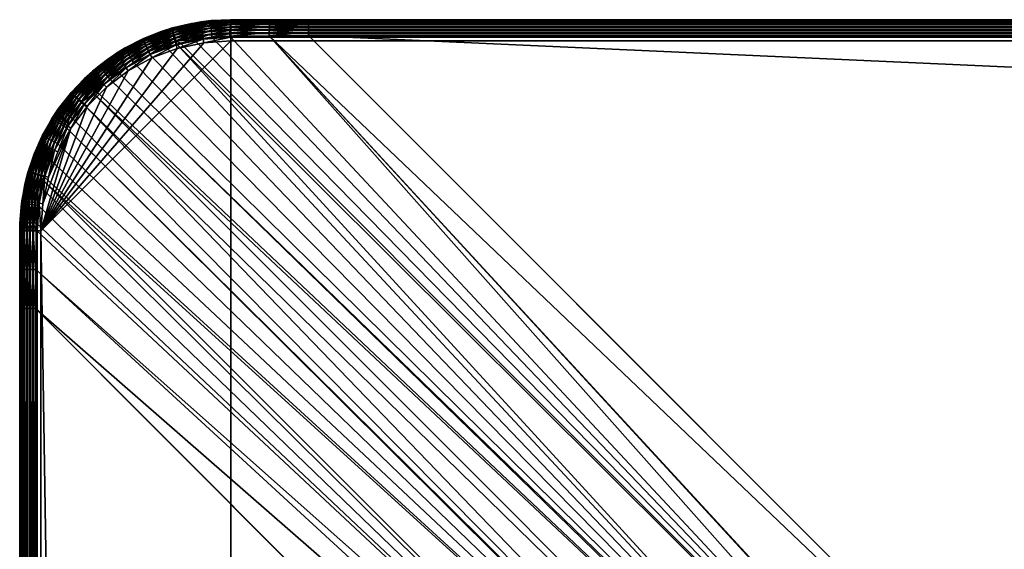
# Model space of a CAD drawing. Header units: inches. Extents: x 9 to 1809, y -164 to 1036.
# Tile 121 of 256: x 9 to 103, y 986 to 1036. Entities that reach past the tile are written whole.
import ezdxf

# ---------------------------------------------------------------- set-up
doc = ezdxf.new("R2010")
doc.units = ezdxf.units.IN
doc.header["$MEASUREMENT"] = 0
doc.layers.get('0').update_dxf_attribs({"true_color": 0x1c1cb1})

msp = doc.modelspace()

# ---------------------------------------------------------------- meshes
at = {"color": 24, "true_color": 0xb01a1a}
mesh = msp.add_polyface(dxfattribs=at)
corners = [(25.961, 1035.44, 908.626), (25.713, 1035.43, 906.405), (23.792, 1034.968, 908.626), (26.58, 1035.575, 908.626), (27.555, 1035.69, 906.365), (25.955, 1035.465, 906.399), (25.969, 1033.874, 904.45), (24.652, 1033.548, 904.469), (24.232, 1033.781, 904.571), (27.595, 1034.747, 904.668), (25.911, 1034.192, 904.55), (25.857, 1034.49, 904.702), (27.575, 1035.017, 904.87), (25.811, 1034.759, 904.904), (27.561, 1035.249, 905.114), (25.772, 1034.99, 905.149), (27.551, 1035.437, 905.394), (25.742, 1035.178, 905.43), (27.547, 1035.576, 905.702), (25.722, 1035.316, 905.739), (27.548, 1035.661, 906.029), (25.712, 1035.401, 906.067), (23.909, 1034.972, 906.091), (23.929, 1034.888, 905.762), (23.964, 1034.752, 905.452), (24.014, 1034.567, 905.17), (24.076, 1034.339, 904.925), (24.149, 1034.074, 904.724), (27.619, 1034.447, 904.514), (24.355, 1033.049, 910.626), (26.864, 1033.595, 910.626), (26.815, 1033.939, 910.596), (26.584, 1035.545, 908.974), (24.257, 1033.382, 910.596), (26.767, 1034.272, 910.506), (24.162, 1033.705, 910.506), (26.722, 1034.585, 910.359), (24.073, 1034.009, 910.359), (26.682, 1034.867, 910.159), (23.993, 1034.282, 910.159), (26.646, 1035.111, 909.912), (23.923, 1034.519, 909.912), (26.618, 1035.309, 909.626), (23.867, 1034.711, 909.626), (26.597, 1035.455, 909.31), (23.825, 1034.852, 909.31), (23.8, 1034.939, 908.974)]
mesh.append_faces([[corners[k] for k in face] for face in [(0, 1, 2), (3, 4, 0), (0, 4, 5), (0, 5, 1), (6, 7, 8), (9, 10, 11), (12, 11, 13), (12, 13, 14), (14, 13, 15), (14, 15, 16), (16, 15, 17), (16, 17, 18), (18, 17, 19), (18, 19, 20), (20, 19, 21), (20, 21, 5), (5, 21, 1), (22, 1, 21), (22, 21, 23), (23, 21, 19), (23, 19, 24), (24, 19, 17), (24, 17, 25), (25, 17, 15), (25, 15, 26), (26, 15, 13), (26, 13, 27), (27, 13, 11), (27, 11, 8), (8, 11, 10), (8, 10, 6), (6, 10, 28), (29, 30, 31), (32, 3, 0), (33, 31, 34), (33, 34, 35), (35, 34, 36), (35, 36, 37), (37, 36, 38), (37, 38, 39), (39, 38, 40), (39, 40, 41), (41, 40, 42), (41, 42, 43), (43, 42, 44), (43, 44, 45), (45, 44, 32), (45, 32, 46), (46, 32, 0), (46, 0, 2)]], dxfattribs={"color": 24})
mesh = msp.add_polyface(dxfattribs=at)
corners = [(33.116, 1035.778, 906.198), (29.426, 1035.778, 906.308), (29.426, 1035.778, 908.626), (36.79, 1035.778, 906.161), (26.58, 1035.575, 908.626), (27.555, 1035.69, 906.365), (33.11, 1035.751, 905.867), (36.79, 1035.751, 905.835), (33.103, 1035.669, 905.546), (36.79, 1035.672, 905.518), (33.097, 1035.535, 905.243), (36.79, 1035.542, 905.218), (33.092, 1035.353, 904.966), (36.79, 1035.365, 904.944), (33.087, 1035.128, 904.722), (36.79, 1035.145, 904.701), (33.083, 1034.866, 904.52), (36.79, 1034.889, 904.498), (29.413, 1035.75, 905.973), (29.4, 1035.666, 905.648), (29.388, 1035.529, 905.341), (29.377, 1035.342, 905.062), (29.367, 1035.111, 904.818), (29.359, 1034.842, 904.616), (25.955, 1035.465, 906.399), (27.548, 1035.661, 906.029), (27.595, 1034.747, 904.668), (27.575, 1035.017, 904.87), (27.561, 1035.249, 905.114), (27.551, 1035.437, 905.394), (27.547, 1035.576, 905.702), (26.682, 1034.867, 910.159), (29.426, 1035.064, 910.159), (29.426, 1035.31, 909.912), (26.646, 1035.111, 909.912), (29.426, 1035.51, 909.626), (26.618, 1035.309, 909.626), (29.426, 1035.658, 909.31), (26.597, 1035.455, 909.31), (29.426, 1035.748, 908.974), (26.584, 1035.545, 908.974)]
mesh.append_faces([[corners[k] for k in face] for face in [(0, 1, 2), (2, 3, 0), (2, 1, 4), (4, 1, 5), (0, 3, 6), (6, 3, 7), (6, 7, 8), (8, 7, 9), (8, 9, 10), (10, 9, 11), (10, 11, 12), (12, 11, 13), (12, 13, 14), (14, 13, 15), (14, 15, 16), (16, 15, 17), (1, 0, 18), (18, 0, 6), (18, 6, 19), (19, 6, 8), (19, 8, 20), (20, 8, 10), (20, 10, 21), (21, 10, 12), (21, 12, 22), (22, 12, 14), (22, 14, 23), (23, 14, 16), (24, 5, 25), (22, 26, 27), (22, 27, 21), (21, 27, 28), (21, 28, 20), (20, 28, 29), (20, 29, 19), (19, 29, 30), (19, 30, 18), (18, 30, 25), (18, 25, 1), (1, 25, 5), (31, 32, 33), (31, 33, 34), (34, 33, 35), (34, 35, 36), (36, 35, 37), (36, 37, 38), (38, 37, 39), (38, 39, 40), (40, 39, 2), (40, 2, 4)]], dxfattribs={"color": 24})
mesh = msp.add_polyface(dxfattribs=at)
corners = [(733.426, 1035.778, 908.626), (1085.426, 1035.778, 906.161), (733.426, 1035.778, 906.161), (381.426, 1035.778, 908.626), (381.426, 1035.778, 906.161), (29.426, 1035.778, 908.626), (36.79, 1035.778, 906.161), (29.426, -162.222, 910.627), (1789.426, 1033.778, 910.626), (29.426, 1033.778, 910.626), (36.79, 1034.296, 904.229), (1706.692, 958.926, 884.034), (112.161, 958.926, 884.034), (112.161, -61.487, 880.626), (106.896, 933.044, 880.765), (112.161, 933.044, 880.626), (112.161, 953.958, 882.838), (1706.692, 953.958, 882.838), (112.161, 950.403, 882.175), (1706.692, 950.403, 882.175), (112.161, 948.78, 881.872), (1706.692, 948.78, 881.872), (112.161, 943.559, 881.181), (1706.692, 943.559, 881.181), (112.161, 941.757, 881.038), (1706.692, 941.757, 881.038), (112.161, 938.309, 880.765), (1706.692, 938.309, 880.765), (106.925, 953.954, 883.049), (107.003, 954.028, 883.063), (107.021, 953.935, 883.043), (105.551, 952.649, 882.79), (106.961, 948.78, 882.009), (106.903, 938.309, 880.904), (106.925, 943.559, 881.319), (1782.062, 1034.296, 904.229), (36.79, 1034.604, 904.339), (1782.062, 1034.604, 904.339), (36.79, 1034.889, 904.498), (1782.062, 1034.889, 904.498), (36.79, 1035.145, 904.701), (1782.062, 1035.145, 904.701), (36.79, 1035.365, 904.944), (1782.062, 1035.365, 904.944), (36.79, 1035.542, 905.218), (1782.062, 1035.542, 905.218), (36.79, 1035.672, 905.518), (1782.062, 1035.672, 905.518), (36.79, 1035.751, 905.835), (1782.062, 1035.751, 905.835), (1789.426, 1034.125, 910.596), (29.426, 1034.125, 910.596), (1789.426, 1034.462, 910.506), (29.426, 1034.462, 910.506), (1789.426, 1034.778, 910.359), (29.426, 1034.778, 910.359), (1789.426, 1035.064, 910.159), (29.426, 1035.064, 910.159), (1789.426, 1035.31, 909.912), (29.426, 1035.31, 909.912), (1789.426, 1035.51, 909.626), (29.426, 1035.51, 909.626), (1789.426, 1035.658, 909.31), (29.426, 1035.658, 909.31), (1789.426, 1035.748, 908.974), (29.426, 1035.748, 908.974), (1085.426, 1035.778, 908.626)]
mesh.append_faces([[corners[k] for k in face] for face in [(0, 1, 2), (0, 2, 3), (3, 2, 4), (3, 4, 5), (5, 4, 6), (7, 8, 9), (10, 11, 12), (13, 14, 15), (12, 11, 16), (16, 17, 18), (18, 19, 20), (20, 21, 22), (22, 23, 24), (24, 25, 26), (26, 27, 15), (28, 29, 30), (30, 29, 12), (31, 30, 32), (15, 14, 33), (32, 22, 34), (34, 22, 24), (34, 24, 33), (33, 24, 26), (33, 26, 15), (12, 16, 30), (30, 16, 18), (30, 18, 32), (32, 18, 20), (32, 20, 22), (35, 10, 36), (37, 36, 38), (39, 38, 40), (41, 40, 42), (43, 42, 44), (45, 44, 46), (47, 46, 48), (6, 4, 48), (48, 4, 2), (48, 2, 49), (9, 50, 51), (51, 52, 53), (53, 54, 55), (55, 56, 57), (57, 58, 59), (59, 60, 61), (61, 62, 63), (63, 64, 65), (3, 5, 65), (65, 66, 0), (65, 0, 3)]], dxfattribs={"color": 24})
mesh = msp.add_polyface(dxfattribs=at)
corners = [(1789.426, 1035.778, 908.626), (1782.062, 1035.778, 906.161), (1437.426, 1035.778, 908.626), (1437.426, 1035.778, 906.161), (1085.426, 1035.778, 908.626), (1085.426, 1035.778, 906.161), (733.426, 1035.778, 908.626), (1706.692, 933.044, 880.626), (1706.692, -61.487, 880.626), (112.161, 933.044, 880.626), (1782.062, 1034.296, 904.229), (1706.692, 958.926, 884.034), (36.79, 1034.296, 904.229), (1711.957, 933.044, 880.765), (1711.957, -61.487, 880.765), (112.161, 953.958, 882.838), (1706.692, 953.958, 882.838), (112.161, 950.403, 882.175), (1706.692, 950.403, 882.175), (112.161, 948.78, 881.872), (1706.692, 948.78, 881.872), (112.161, 943.559, 881.181), (1706.692, 943.559, 881.181), (112.161, 941.757, 881.038), (1706.692, 941.757, 881.038), (112.161, 938.309, 880.765), (1706.692, 938.309, 880.765), (1711.928, 953.954, 883.049), (1711.832, 953.935, 883.042), (1711.849, 954.028, 883.063), (1711.949, 938.309, 880.904), (1711.927, 943.559, 881.319), (1711.891, 948.78, 882.009), (36.79, 1034.604, 904.339), (1782.062, 1034.604, 904.339), (36.79, 1034.889, 904.498), (1782.062, 1034.889, 904.498), (36.79, 1035.145, 904.701), (1782.062, 1035.145, 904.701), (36.79, 1035.365, 904.944), (1782.062, 1035.365, 904.944), (36.79, 1035.542, 905.218), (1782.062, 1035.542, 905.218), (36.79, 1035.672, 905.518), (1782.062, 1035.672, 905.518), (36.79, 1035.751, 905.835), (1782.062, 1035.751, 905.835), (733.426, 1035.778, 906.161), (29.426, 1033.778, 910.626), (1789.426, 1033.778, 910.626), (1789.426, 1034.125, 910.596), (29.426, 1034.125, 910.596), (1789.426, 1034.462, 910.506), (29.426, 1034.462, 910.506), (1789.426, 1034.778, 910.359), (29.426, 1034.778, 910.359), (1789.426, 1035.064, 910.159), (29.426, 1035.064, 910.159), (1789.426, 1035.31, 909.912), (29.426, 1035.31, 909.912), (1789.426, 1035.51, 909.626), (29.426, 1035.51, 909.626), (1789.426, 1035.658, 909.31), (29.426, 1035.658, 909.31), (1789.426, 1035.748, 908.974), (29.426, 1035.748, 908.974)]
mesh.append_faces([[corners[k] for k in face] for face in [(0, 1, 2), (2, 1, 3), (2, 3, 4), (4, 3, 5), (4, 5, 6), (7, 8, 9), (10, 11, 12), (13, 14, 7), (15, 11, 16), (17, 16, 18), (19, 18, 20), (21, 20, 22), (23, 22, 24), (25, 24, 26), (9, 26, 7), (13, 7, 26), (27, 28, 29), (13, 26, 30), (30, 26, 24), (30, 24, 31), (11, 29, 16), (16, 29, 28), (16, 28, 18), (18, 28, 32), (18, 32, 20), (20, 32, 31), (20, 31, 22), (22, 31, 24), (10, 33, 34), (34, 35, 36), (36, 37, 38), (38, 39, 40), (40, 41, 42), (42, 43, 44), (44, 45, 46), (3, 1, 46), (46, 47, 5), (46, 5, 3), (48, 49, 50), (51, 50, 52), (53, 52, 54), (55, 54, 56), (57, 56, 58), (59, 58, 60), (61, 60, 62), (63, 62, 64), (0, 2, 64), (64, 2, 4), (64, 4, 65)]], dxfattribs={"color": 24})
mesh = msp.add_polyface(dxfattribs=at)
corners = [(10.909, 1008.414, 904.229), (86.279, 933.044, 884.034), (10.909, -136.858, 904.229), (105.551, 952.649, 882.79), (25.969, 1033.874, 904.45), (27.646, 1034.126, 904.414), (29.349, 1034.223, 904.359), (101.777, 948.939, 882.551), (20.229, 1031.696, 904.496), (21.742, 1032.489, 904.492), (23.333, 1033.144, 904.483), (24.321, 1033.467, 904.473), (24.652, 1033.548, 904.469), (17.971, 1030.145, 904.497), (18.795, 1030.768, 904.497), (13.859, 1025.552, 904.496), (14.443, 1026.418, 904.497), (96.523, 943.689, 882.534), (15.499, 1027.762, 904.497), (98.997, 946.207, 882.374), (16.444, 1028.761, 904.497), (101.611, 948.776, 882.54), (16.675, 1029.005, 904.497), (96.392, 943.557, 882.543), (11.651, 1020.557, 904.469), (11.741, 1020.896, 904.474), (12.3, 1022.503, 904.487), (13.006, 1024.056, 904.494), (91.289, 938.32, 883.041), (10.945, 1012.127, 904.257), (92.555, 939.653, 882.79), (10.981, 1015.856, 904.359), (11, 1016.529, 904.383), (11.158, 1018.213, 904.43), (11.472, 1019.885, 904.461), (33.083, 1034.866, 904.52), (36.79, 1034.889, 904.498), (33.08, 1034.574, 904.363), (36.79, 1034.604, 904.339), (33.077, 1034.26, 904.257), (36.79, 1034.296, 904.229), (29.359, 1034.842, 904.616), (29.353, 1034.543, 904.462), (27.619, 1034.447, 904.514), (25.911, 1034.192, 904.55), (27.595, 1034.747, 904.668), (25.857, 1034.49, 904.702), (27.575, 1035.017, 904.87), (29.367, 1035.111, 904.818), (26.864, 1033.595, 910.626), (29.426, 1033.778, 910.626), (29.426, 1034.125, 910.596), (26.815, 1033.939, 910.596), (29.426, 1034.462, 910.506), (26.767, 1034.272, 910.506), (29.426, 1034.778, 910.359), (26.722, 1034.585, 910.359), (29.426, 1035.064, 910.159), (26.682, 1034.867, 910.159)]
mesh.append_faces([[corners[k] for k in face] for face in [(0, 1, 2), (3, 4, 5), (5, 6, 3), (7, 8, 9), (9, 10, 7), (7, 10, 11), (3, 11, 12), (3, 12, 4), (7, 13, 14), (7, 14, 8), (15, 16, 17), (17, 16, 18), (19, 18, 20), (21, 20, 22), (21, 22, 13), (23, 24, 25), (25, 26, 23), (23, 26, 27), (23, 27, 15), (28, 0, 29), (30, 29, 31), (30, 31, 32), (32, 33, 30), (30, 33, 34), (30, 34, 24), (35, 36, 37), (37, 36, 38), (37, 38, 39), (39, 38, 40), (41, 35, 42), (42, 35, 37), (42, 37, 6), (6, 37, 39), (43, 44, 45), (45, 46, 47), (42, 43, 41), (41, 43, 45), (41, 45, 48), (4, 43, 5), (5, 43, 42), (5, 42, 6), (49, 50, 51), (49, 51, 52), (52, 51, 53), (52, 53, 54), (54, 53, 55), (54, 55, 56), (56, 55, 57), (56, 57, 58)]], dxfattribs={"color": 24})
mesh = msp.add_polyface(dxfattribs=at)
corners = [(23.792, 1034.968, 908.626), (25.713, 1035.43, 906.405), (23.905, 1035.001, 906.431), (22.603, 1034.525, 908.626), (22.822, 1034.656, 906.441), (22.59, 1034.562, 906.443), (21.118, 1033.971, 908.626), (21.08, 1033.954, 906.453), (19.448, 1033.059, 908.626), (22.829, 1034.628, 906.101), (21.126, 1033.846, 905.78), (19.482, 1032.995, 905.783), (21.091, 1033.926, 906.111), (23.126, 1033.742, 904.731), (21.477, 1033.069, 904.738), (23.037, 1034.003, 904.933), (21.362, 1033.321, 904.94), (22.96, 1034.228, 905.178), (21.264, 1033.539, 905.185), (22.899, 1034.411, 905.46), (21.184, 1033.716, 905.468), (22.855, 1034.545, 905.771), (19.425, 1033.098, 906.458), (23.909, 1034.972, 906.091), (23.929, 1034.888, 905.762), (23.964, 1034.752, 905.452), (24.014, 1034.567, 905.17), (24.076, 1034.339, 904.925), (24.149, 1034.074, 904.724), (23.226, 1033.453, 904.58), (24.232, 1033.781, 904.571), (24.652, 1033.548, 904.469), (24.321, 1033.467, 904.473), (23.8, 1034.939, 908.974), (21.533, 1033.061, 910.359), (24.073, 1034.009, 910.359), (23.993, 1034.282, 910.159), (21.415, 1033.321, 910.159), (23.923, 1034.519, 909.912), (21.312, 1033.545, 909.912), (23.867, 1034.711, 909.626), (21.229, 1033.727, 909.626), (23.825, 1034.852, 909.31), (21.168, 1033.861, 909.31), (21.13, 1033.943, 908.974)]
mesh.append_faces([[corners[k] for k in face] for face in [(0, 1, 2), (0, 2, 3), (2, 4, 3), (3, 4, 5), (3, 5, 6), (6, 5, 7), (6, 7, 8), (5, 4, 9), (10, 11, 12), (5, 9, 7), (13, 14, 15), (15, 16, 17), (17, 16, 18), (17, 18, 19), (19, 18, 20), (19, 20, 21), (21, 20, 10), (21, 10, 9), (9, 10, 12), (9, 12, 7), (7, 12, 22), (4, 2, 9), (9, 2, 23), (9, 23, 21), (21, 23, 24), (21, 24, 19), (19, 24, 25), (19, 25, 17), (17, 25, 26), (17, 26, 15), (15, 26, 27), (15, 27, 13), (13, 27, 28), (13, 28, 29), (29, 28, 30), (30, 31, 32), (2, 1, 23), (33, 0, 3), (34, 35, 36), (34, 36, 37), (37, 36, 38), (37, 38, 39), (39, 38, 40), (39, 40, 41), (41, 40, 42), (41, 42, 43), (43, 42, 33), (43, 33, 44), (44, 33, 3), (44, 3, 6)]], dxfattribs={"color": 24})
mesh = msp.add_polyface(dxfattribs=at)
corners = [(91.247, -61.487, 882.838), (86.279, 933.044, 884.034), (91.247, 933.044, 882.838), (94.801, -61.487, 882.175), (94.801, 933.044, 882.175), (96.424, -61.487, 881.872), (96.424, 933.044, 881.872), (101.645, -61.487, 881.181), (101.645, 933.044, 881.181), (103.448, -61.487, 881.038), (103.448, 933.044, 881.038), (106.896, -61.487, 880.765), (106.896, 933.044, 880.765), (36.79, 1034.296, 904.229), (112.161, 958.926, 884.034), (33.077, 1034.26, 904.257), (107.003, 954.028, 883.063), (105.551, 952.649, 882.79), (29.349, 1034.223, 904.359), (106.925, 953.954, 883.049), (101.777, 948.939, 882.551), (24.321, 1033.467, 904.473), (101.611, 948.776, 882.54), (17.971, 1030.145, 904.497), (96.523, 943.689, 882.534), (96.392, 943.557, 882.543), (13.859, 1025.552, 904.496), (15.499, 1027.762, 904.497), (98.997, 946.207, 882.374), (16.444, 1028.761, 904.497), (92.555, 939.653, 882.79), (11.651, 1020.557, 904.469), (91.278, 938.308, 883.043), (10.909, 1008.414, 904.229), (91.289, 938.32, 883.041), (10.945, 1012.127, 904.257), (96.54, 943.537, 882.517), (101.794, 948.756, 882.52), (107.021, 953.935, 883.043), (106.961, 948.78, 882.009), (101.704, 943.559, 881.732), (96.446, 938.309, 882.009), (91.317, 938.28, 883.034), (106.903, 938.309, 880.904), (101.66, 938.309, 881.319), (106.925, 943.559, 881.319)]
mesh.append_faces([[corners[k] for k in face] for face in [(0, 1, 2), (3, 2, 4), (5, 4, 6), (7, 6, 8), (9, 8, 10), (11, 10, 12), (13, 14, 15), (15, 14, 16), (17, 18, 15), (17, 15, 19), (19, 15, 16), (20, 21, 17), (22, 23, 20), (24, 25, 26), (24, 27, 28), (28, 29, 22), (30, 31, 25), (32, 1, 33), (32, 33, 34), (34, 35, 30), (24, 36, 25), (20, 37, 22), (19, 38, 17), (17, 39, 20), (22, 37, 28), (28, 37, 40), (28, 40, 24), (25, 36, 30), (30, 36, 41), (30, 41, 34), (34, 41, 42), (34, 42, 32), (43, 12, 10), (1, 32, 2), (2, 32, 42), (2, 42, 4), (4, 42, 41), (4, 41, 6), (24, 40, 36), (36, 40, 44), (36, 44, 41), (41, 44, 8), (41, 8, 6), (20, 39, 37), (37, 39, 45), (37, 45, 40), (40, 45, 43), (40, 43, 44), (44, 43, 10), (44, 10, 8)]], dxfattribs={"color": 24})
mesh = msp.add_polyface(dxfattribs=at)
corners = [(29.426, -162.222, 910.627), (29.426, 1033.778, 910.626), (11.426, 1015.778, 910.627), (26.864, 1033.595, 910.626), (24.355, 1033.049, 910.626), (21.949, 1032.152, 910.626), (19.695, 1030.921, 910.626), (18.613, 1032.603, 908.626), (19.425, 1033.098, 906.458), (16.582, 1031.083, 908.626), (17.858, 1032.093, 906.461), (17.971, 1030.145, 904.497), (16.675, 1029.005, 904.497), (17.764, 1030.405, 904.591), (18.795, 1030.768, 904.497), (18.603, 1031.039, 904.591), (18.423, 1031.292, 904.74), (17.57, 1030.648, 904.74), (18.261, 1031.521, 904.941), (17.395, 1030.868, 904.941), (18.122, 1031.719, 905.187), (17.245, 1031.058, 905.187), (18.009, 1031.878, 905.471), (17.122, 1031.211, 905.471), (17.925, 1031.996, 905.784), (17.032, 1031.324, 905.784), (17.874, 1032.068, 906.118), (16.977, 1031.393, 906.118), (20.229, 1031.696, 904.496), (20.064, 1031.982, 904.591), (19.909, 1032.25, 904.741), (19.77, 1032.493, 904.942), (19.65, 1032.701, 905.187), (19.553, 1032.87, 905.471), (21.605, 1032.788, 904.588), (21.804, 1032.468, 910.596), (17.639, 1029.382, 910.626), (19.507, 1031.213, 910.596), (17.411, 1029.644, 910.596), (19.325, 1031.496, 910.506), (17.191, 1029.899, 910.506), (19.154, 1031.762, 910.359), (16.984, 1030.137, 910.359), (19, 1032.002, 910.159), (16.797, 1030.353, 910.159), (18.866, 1032.21, 909.912), (16.635, 1030.54, 909.912), (18.758, 1032.378, 909.626), (16.504, 1030.691, 909.626), (18.679, 1032.502, 909.31), (16.408, 1030.802, 909.31), (18.63, 1032.578, 908.974), (16.349, 1030.87, 908.974), (21.664, 1032.774, 910.506), (21.533, 1033.061, 910.359)]
mesh.append_faces([[corners[k] for k in face] for face in [(0, 1, 2), (2, 1, 3), (2, 3, 4), (4, 5, 2), (2, 5, 6), (7, 8, 9), (9, 8, 10), (11, 12, 13), (14, 11, 15), (15, 11, 13), (15, 13, 16), (16, 13, 17), (16, 17, 18), (18, 17, 19), (18, 19, 20), (20, 19, 21), (20, 21, 22), (22, 21, 23), (22, 23, 24), (24, 25, 26), (26, 27, 10), (28, 14, 29), (29, 14, 15), (29, 15, 30), (30, 15, 16), (30, 16, 31), (31, 16, 18), (31, 18, 32), (32, 18, 20), (33, 20, 22), (34, 28, 29), (6, 5, 35), (36, 6, 37), (36, 37, 38), (38, 37, 39), (38, 39, 40), (40, 39, 41), (40, 41, 42), (42, 41, 43), (42, 43, 44), (44, 43, 45), (46, 45, 47), (48, 47, 49), (50, 49, 51), (52, 51, 7), (6, 35, 37), (37, 35, 53), (37, 53, 39), (39, 54, 41)]], dxfattribs={"color": 24})
mesh = msp.add_polyface(dxfattribs=at)
corners = [(19.448, 1033.059, 908.626), (21.08, 1033.954, 906.453), (19.425, 1033.098, 906.458), (18.613, 1032.603, 908.626), (19.65, 1032.701, 905.187), (18.122, 1031.719, 905.187), (19.553, 1032.87, 905.471), (18.009, 1031.878, 905.471), (19.482, 1032.995, 905.783), (17.925, 1031.996, 905.784), (19.438, 1033.072, 906.116), (17.874, 1032.068, 906.118), (17.858, 1032.093, 906.461), (21.742, 1032.489, 904.492), (20.229, 1031.696, 904.496), (21.605, 1032.788, 904.588), (20.064, 1031.982, 904.591), (21.477, 1033.069, 904.738), (19.909, 1032.25, 904.741), (21.362, 1033.321, 904.94), (19.77, 1032.493, 904.942), (21.264, 1033.539, 905.185), (21.184, 1033.716, 905.468), (21.126, 1033.846, 905.78), (21.091, 1033.926, 906.111), (23.333, 1033.144, 904.483), (23.226, 1033.453, 904.58), (23.126, 1033.742, 904.731), (23.037, 1034.003, 904.933), (24.232, 1033.781, 904.571), (24.321, 1033.467, 904.473), (18.63, 1032.578, 908.974), (21.949, 1032.152, 910.626), (24.355, 1033.049, 910.626), (24.257, 1033.382, 910.596), (19.325, 1031.496, 910.506), (21.664, 1032.774, 910.506), (21.533, 1033.061, 910.359), (19.154, 1031.762, 910.359), (21.415, 1033.321, 910.159), (19, 1032.002, 910.159), (21.312, 1033.545, 909.912), (18.866, 1032.21, 909.912), (21.229, 1033.727, 909.626), (18.758, 1032.378, 909.626), (21.168, 1033.861, 909.31), (18.679, 1032.502, 909.31), (21.13, 1033.943, 908.974), (21.118, 1033.971, 908.626), (21.804, 1032.468, 910.596), (24.162, 1033.705, 910.506), (24.073, 1034.009, 910.359), (26.815, 1033.939, 910.596)]
mesh.append_faces([[corners[k] for k in face] for face in [(0, 1, 2), (0, 2, 3), (4, 5, 6), (6, 7, 8), (8, 7, 9), (8, 9, 10), (10, 9, 11), (10, 11, 2), (2, 11, 12), (13, 14, 15), (15, 16, 17), (17, 16, 18), (17, 18, 19), (19, 18, 20), (19, 20, 21), (21, 20, 4), (21, 4, 22), (22, 4, 6), (22, 6, 23), (23, 6, 8), (24, 8, 10), (24, 10, 2), (25, 13, 26), (26, 13, 15), (26, 15, 27), (27, 15, 17), (28, 17, 19), (26, 29, 25), (29, 30, 25), (0, 3, 31), (32, 33, 34), (35, 36, 37), (38, 37, 39), (38, 39, 40), (40, 39, 41), (40, 41, 42), (42, 41, 43), (42, 43, 44), (44, 43, 45), (44, 45, 46), (46, 45, 47), (46, 47, 31), (31, 47, 48), (31, 48, 0), (32, 34, 49), (49, 34, 50), (49, 50, 36), (36, 50, 51), (36, 51, 37), (33, 52, 34)]], dxfattribs={"color": 24})
mesh = msp.add_polyface(dxfattribs=at)
corners = [(1085.426, -164.222, 908.626), (733.426, -164.222, 906.161), (1085.426, -164.222, 906.161), (1437.426, -164.222, 908.626), (1437.426, -164.222, 906.161), (1789.426, -164.222, 908.626), (1782.062, -164.222, 906.161), (1789.426, -162.222, 910.626), (1789.426, 1033.778, 910.626), (29.426, -162.222, 910.627), (1782.062, -162.739, 904.229), (112.161, -87.369, 884.034), (1706.692, -87.369, 884.034), (112.161, -66.752, 880.765), (1706.692, -61.487, 880.626), (1706.692, -66.752, 880.765), (112.161, -70.2, 881.038), (1706.692, -70.2, 881.038), (112.161, -72.003, 881.181), (1706.692, -72.003, 881.181), (112.161, -77.224, 881.872), (1706.692, -77.224, 881.872), (112.161, -78.847, 882.175), (1706.692, -78.847, 882.175), (112.161, -82.401, 882.838), (1706.692, -82.401, 882.838), (1706.692, 933.044, 880.626), (1711.957, -61.487, 880.765), (1711.949, -66.752, 880.904), (1711.891, -77.224, 882.009), (1711.928, -82.397, 883.049), (1711.849, -82.472, 883.063), (1711.832, -82.379, 883.043), (1711.927, -72.003, 881.319), (36.79, -162.739, 904.229), (1782.062, -163.047, 904.339), (36.79, -163.047, 904.339), (1782.062, -163.333, 904.498), (36.79, -163.333, 904.498), (1782.062, -163.589, 904.701), (36.79, -163.589, 904.701), (1782.062, -163.809, 904.944), (36.79, -163.809, 904.944), (1782.062, -163.986, 905.218), (36.79, -163.986, 905.218), (1782.062, -164.116, 905.518), (36.79, -164.116, 905.518), (1782.062, -164.195, 905.835), (36.79, -164.195, 905.835), (29.426, -162.569, 910.596), (1789.426, -162.569, 910.596), (29.426, -162.906, 910.506), (1789.426, -162.906, 910.506), (29.426, -163.222, 910.359), (1789.426, -163.222, 910.359), (29.426, -163.507, 910.159), (1789.426, -163.507, 910.159), (29.426, -163.754, 909.912), (1789.426, -163.754, 909.912), (29.426, -163.954, 909.626), (1789.426, -163.954, 909.626), (29.426, -164.101, 909.31), (1789.426, -164.101, 909.31), (29.426, -164.191, 908.974), (1789.426, -164.191, 908.974), (733.426, -164.222, 908.626)]
mesh.append_faces([[corners[k] for k in face] for face in [(0, 1, 2), (0, 2, 3), (3, 2, 4), (3, 4, 5), (5, 4, 6), (7, 8, 9), (10, 11, 12), (13, 14, 15), (16, 15, 17), (18, 17, 19), (20, 19, 21), (22, 21, 23), (24, 23, 25), (11, 25, 12), (26, 27, 14), (28, 15, 14), (15, 28, 17), (23, 21, 29), (30, 31, 32), (32, 31, 12), (32, 12, 25), (25, 23, 32), (32, 23, 29), (21, 19, 29), (29, 19, 33), (19, 17, 33), (33, 17, 28), (14, 27, 28), (34, 10, 35), (36, 35, 37), (38, 37, 39), (40, 39, 41), (42, 41, 43), (44, 43, 45), (46, 45, 47), (6, 4, 47), (47, 4, 2), (47, 2, 48), (7, 49, 50), (50, 51, 52), (52, 53, 54), (54, 55, 56), (56, 57, 58), (58, 59, 60), (60, 61, 62), (62, 63, 64), (3, 5, 64), (64, 65, 0), (64, 0, 3)]], dxfattribs={"color": 24})
mesh = msp.add_polyface(dxfattribs=at)
corners = [(14.265, 1028.823, 906.462), (14.311, 1028.875, 908.626), (15.546, 1030.177, 906.462), (16.329, 1030.893, 908.626), (16.582, 1031.086, 906.462), (16.582, 1031.083, 908.626), (16.959, 1031.417, 906.462), (17.858, 1032.093, 906.461), (16.977, 1031.393, 906.118), (16.033, 1029.672, 904.94), (14.798, 1028.365, 904.94), (15.865, 1029.846, 905.186), (14.614, 1028.523, 905.186), (15.728, 1029.988, 905.47), (14.465, 1028.651, 905.47), (15.628, 1030.092, 905.784), (14.355, 1028.745, 905.784), (15.567, 1030.156, 906.118), (14.288, 1028.803, 906.118), (17.764, 1030.405, 904.591), (16.675, 1029.005, 904.497), (16.445, 1029.245, 904.59), (17.57, 1030.648, 904.74), (16.228, 1029.469, 904.74), (17.395, 1030.868, 904.941), (17.245, 1031.058, 905.187), (17.122, 1031.211, 905.471), (17.032, 1031.324, 905.784), (17.925, 1031.996, 905.784), (17.874, 1032.068, 906.118), (16.349, 1030.87, 908.974), (15.306, 1028.014, 910.506), (17.191, 1029.899, 910.506), (16.984, 1030.137, 910.359), (15.067, 1028.22, 910.359), (16.797, 1030.353, 910.159), (14.851, 1028.408, 910.159), (16.635, 1030.54, 909.912), (14.665, 1028.569, 909.912), (16.504, 1030.691, 909.626), (14.514, 1028.7, 909.626), (16.408, 1030.802, 909.31), (14.402, 1028.796, 909.31), (14.334, 1028.855, 908.974), (18.866, 1032.21, 909.912), (18.758, 1032.378, 909.626), (18.679, 1032.502, 909.31), (18.63, 1032.578, 908.974), (18.613, 1032.603, 908.626)]
mesh.append_faces([[corners[k] for k in face] for face in [(0, 1, 2), (2, 1, 3), (2, 3, 4), (4, 3, 5), (4, 5, 6), (5, 7, 6), (4, 6, 8), (9, 10, 11), (11, 12, 13), (13, 14, 15), (15, 16, 17), (17, 16, 18), (4, 8, 2), (19, 20, 21), (19, 21, 22), (22, 21, 23), (22, 23, 24), (24, 23, 9), (24, 9, 25), (25, 9, 11), (25, 11, 26), (26, 11, 13), (26, 13, 27), (27, 13, 15), (27, 15, 8), (8, 15, 17), (8, 17, 2), (2, 17, 18), (2, 18, 0), (28, 26, 27), (29, 27, 8), (7, 8, 6), (5, 3, 30), (31, 32, 33), (34, 33, 35), (36, 35, 37), (36, 37, 38), (38, 37, 39), (38, 39, 40), (40, 39, 41), (40, 41, 42), (42, 41, 30), (42, 30, 43), (43, 30, 3), (43, 3, 1), (35, 44, 37), (37, 45, 39), (39, 46, 41), (41, 47, 30), (30, 48, 5)]], dxfattribs={"color": 24})
mesh = msp.add_polyface(dxfattribs=at)
corners = [(11.426, 1015.778, 910.627), (19.695, 1030.921, 910.626), (17.639, 1029.382, 910.626), (14.284, 1025.51, 910.627), (13.053, 1023.256, 910.626), (12.155, 1020.849, 910.626), (15.823, 1027.566, 910.626), (12.486, 1026.41, 906.46), (12.145, 1025.756, 908.626), (12.601, 1026.591, 908.626), (13.118, 1027.356, 906.461), (13.006, 1024.056, 904.494), (12.3, 1022.503, 904.487), (12.711, 1024.204, 904.589), (11.994, 1022.622, 904.584), (12.435, 1024.343, 904.74), (13.859, 1025.552, 904.496), (13.579, 1025.728, 904.591), (13.316, 1025.893, 904.741), (13.079, 1026.041, 904.942), (12.186, 1024.467, 904.941), (12.875, 1026.169, 905.187), (11.972, 1024.574, 905.186), (12.709, 1026.273, 905.471), (14.443, 1026.418, 904.497), (14.172, 1026.61, 904.591), (13.919, 1026.79, 904.74), (13.69, 1026.952, 904.941), (13.493, 1027.092, 905.187), (13.333, 1027.205, 905.471), (13.215, 1027.289, 905.784), (12.587, 1026.349, 905.784), (13.143, 1027.34, 906.117), (12.512, 1026.395, 906.117), (15.247, 1027.979, 904.591), (15.56, 1027.793, 910.596), (13.991, 1025.698, 910.596), (12.737, 1023.4, 910.596), (12.627, 1026.575, 908.974), (13.708, 1025.88, 910.506), (12.431, 1023.54, 910.506), (13.442, 1026.05, 910.359), (12.143, 1023.671, 910.359), (13.202, 1026.205, 910.159), (11.883, 1023.79, 910.159), (12.995, 1026.338, 909.912), (11.659, 1023.892, 909.912), (12.826, 1026.446, 909.626), (15.306, 1028.014, 910.506), (15.067, 1028.22, 910.359), (14.851, 1028.408, 910.159)]
mesh.append_faces([[corners[k] for k in face] for face in [(0, 1, 2), (3, 4, 5), (2, 6, 0), (0, 6, 3), (7, 8, 9), (7, 9, 10), (11, 12, 13), (13, 14, 15), (16, 11, 17), (17, 11, 13), (17, 13, 18), (18, 13, 15), (18, 15, 19), (19, 15, 20), (19, 20, 21), (21, 22, 23), (24, 16, 25), (25, 16, 17), (25, 17, 26), (26, 17, 18), (26, 18, 27), (27, 18, 19), (27, 19, 28), (28, 19, 21), (28, 21, 29), (29, 21, 23), (29, 23, 30), (30, 23, 31), (30, 31, 32), (32, 31, 33), (34, 24, 25), (10, 32, 33), (10, 33, 7), (3, 6, 35), (4, 3, 36), (37, 5, 4), (38, 9, 8), (4, 36, 37), (37, 36, 39), (37, 39, 40), (40, 39, 41), (40, 41, 42), (42, 41, 43), (42, 43, 44), (44, 43, 45), (46, 45, 47), (3, 35, 36), (36, 48, 39), (39, 49, 41), (41, 50, 43)]], dxfattribs={"color": 24})
mesh = msp.add_polyface(dxfattribs=at)
corners = [(13.118, 1027.356, 906.461), (12.601, 1026.591, 908.626), (14.113, 1028.628, 906.462), (14.121, 1028.622, 908.626), (14.265, 1028.823, 906.462), (14.311, 1028.875, 908.626), (16.444, 1028.761, 904.497), (15.499, 1027.762, 904.497), (15.247, 1027.979, 904.591), (14.288, 1028.803, 906.118), (14.443, 1026.418, 904.497), (14.172, 1026.61, 904.591), (15.011, 1028.182, 904.74), (13.919, 1026.79, 904.74), (14.798, 1028.365, 904.94), (13.69, 1026.952, 904.941), (14.614, 1028.523, 905.186), (13.493, 1027.092, 905.187), (14.465, 1028.651, 905.47), (13.333, 1027.205, 905.471), (14.355, 1028.745, 905.784), (13.215, 1027.289, 905.784), (13.143, 1027.34, 906.117), (16.675, 1029.005, 904.497), (16.445, 1029.245, 904.59), (16.228, 1029.469, 904.74), (16.033, 1029.672, 904.94), (15.865, 1029.846, 905.186), (15.728, 1029.988, 905.47), (15.628, 1030.092, 905.784), (15.823, 1027.566, 910.626), (17.639, 1029.382, 910.626), (17.411, 1029.644, 910.596), (14.334, 1028.855, 908.974), (13.991, 1025.698, 910.596), (15.56, 1027.793, 910.596), (15.306, 1028.014, 910.506), (13.708, 1025.88, 910.506), (15.067, 1028.22, 910.359), (13.442, 1026.05, 910.359), (14.851, 1028.408, 910.159), (13.202, 1026.205, 910.159), (14.665, 1028.569, 909.912), (12.995, 1026.338, 909.912), (14.514, 1028.7, 909.626), (12.826, 1026.446, 909.626), (14.402, 1028.796, 909.31), (12.703, 1026.526, 909.31), (12.627, 1026.575, 908.974), (17.191, 1029.899, 910.506), (16.984, 1030.137, 910.359), (16.797, 1030.353, 910.159)]
mesh.append_faces([[corners[k] for k in face] for face in [(0, 1, 2), (2, 1, 3), (2, 3, 4), (4, 3, 5), (6, 7, 8), (0, 2, 9), (7, 10, 8), (8, 11, 12), (12, 11, 13), (12, 13, 14), (14, 13, 15), (14, 15, 16), (16, 15, 17), (16, 17, 18), (18, 17, 19), (18, 19, 20), (20, 19, 21), (20, 21, 9), (9, 21, 22), (9, 22, 0), (23, 6, 24), (24, 6, 8), (24, 8, 25), (25, 8, 12), (25, 12, 26), (26, 12, 14), (27, 14, 16), (28, 16, 18), (29, 18, 20), (4, 9, 2), (30, 31, 32), (33, 5, 3), (34, 35, 36), (37, 36, 38), (39, 38, 40), (41, 40, 42), (41, 42, 43), (43, 42, 44), (43, 44, 45), (45, 44, 46), (45, 46, 47), (47, 46, 33), (47, 33, 48), (48, 33, 3), (48, 3, 1), (30, 32, 35), (35, 32, 49), (35, 49, 36), (36, 50, 38), (38, 51, 40)]], dxfattribs={"color": 24})
mesh = msp.add_polyface(dxfattribs=at)
corners = [(10.648, 1022.613, 906.443), (10.68, 1022.601, 908.626), (10.804, 1023.074, 906.447), (11.564, 1024.774, 906.456), (11.234, 1024.086, 908.626), (12.124, 1025.768, 906.458), (12.145, 1025.756, 908.626), (12.486, 1026.41, 906.46), (11.047, 1022.986, 905.464), (10.456, 1021.253, 905.452), (10.914, 1023.036, 905.775), (10.32, 1021.289, 905.762), (10.832, 1023.065, 906.106), (12.711, 1024.204, 904.589), (12.3, 1022.503, 904.487), (11.994, 1022.622, 904.584), (12.435, 1024.343, 904.74), (11.708, 1022.733, 904.735), (12.186, 1024.467, 904.941), (11.45, 1022.832, 904.936), (11.972, 1024.574, 905.186), (11.227, 1022.917, 905.182), (11.798, 1024.661, 905.469), (11.669, 1024.724, 905.782), (11.591, 1024.762, 906.113), (12.512, 1026.395, 906.117), (12.875, 1026.169, 905.187), (12.709, 1026.273, 905.471), (12.587, 1026.349, 905.784), (11.261, 1024.074, 908.974), (10.352, 1021.379, 909.31), (11.343, 1024.036, 909.31), (10.493, 1021.337, 909.626), (11.477, 1023.975, 909.626), (10.685, 1021.281, 909.912), (11.659, 1023.892, 909.912), (10.922, 1021.212, 910.159), (11.883, 1023.79, 910.159), (11.196, 1021.131, 910.359), (12.143, 1023.671, 910.359), (11.499, 1021.042, 910.506), (12.431, 1023.54, 910.506), (11.822, 1020.947, 910.596), (12.737, 1023.4, 910.596), (10.265, 1021.404, 908.974), (12.995, 1026.338, 909.912), (12.826, 1026.446, 909.626), (12.703, 1026.526, 909.31), (12.627, 1026.575, 908.974)]
mesh.append_faces([[corners[k] for k in face] for face in [(0, 1, 2), (2, 1, 3), (3, 1, 4), (3, 4, 5), (5, 4, 6), (5, 6, 7), (8, 9, 10), (10, 11, 12), (13, 14, 15), (16, 15, 17), (16, 17, 18), (18, 17, 19), (18, 19, 20), (20, 19, 21), (20, 21, 22), (22, 21, 8), (22, 8, 23), (23, 8, 10), (23, 10, 24), (24, 10, 12), (3, 5, 25), (26, 18, 20), (27, 20, 22), (27, 22, 28), (28, 22, 23), (28, 23, 25), (25, 23, 24), (25, 24, 3), (3, 24, 12), (3, 12, 2), (2, 12, 0), (7, 25, 5), (29, 30, 31), (31, 32, 33), (33, 34, 35), (35, 36, 37), (37, 38, 39), (39, 40, 41), (41, 42, 43), (4, 1, 29), (29, 1, 44), (37, 45, 35), (35, 46, 33), (33, 46, 47), (33, 47, 31), (31, 47, 48), (31, 48, 29), (29, 48, 6), (29, 6, 4)]], dxfattribs={"color": 24})
mesh = msp.add_polyface(dxfattribs=at)
corners = [(11.426, 1015.778, 910.627), (14.284, 1025.51, 910.627), (11.609, 1018.34, 910.626), (9.922, 1020.204, 906.416), (9.751, 1019.247, 906.399), (9.764, 1019.244, 908.626), (9.63, 1018.624, 908.626), (9.595, 1018.369, 906.382), (11.651, 1020.557, 904.469), (11.472, 1019.885, 904.461), (11.155, 1019.955, 904.56), (11.158, 1018.213, 904.43), (11, 1016.529, 904.383), (10.837, 1018.253, 904.53), (10.68, 1016.537, 904.485), (10.538, 1018.288, 904.683), (10.38, 1016.543, 904.639), (10.268, 1018.318, 904.885), (10.111, 1016.546, 904.841), (10.036, 1018.343, 905.13), (9.879, 1016.546, 905.085), (9.848, 1018.36, 905.41), (9.691, 1016.543, 905.365), (9.709, 1018.371, 905.718), (9.553, 1016.537, 905.672), (9.624, 1018.374, 906.045), (9.469, 1016.529, 905.997), (10.858, 1020.02, 904.712), (10.591, 1020.077, 904.914), (10.361, 1020.126, 905.159), (10.174, 1020.163, 905.44), (10.036, 1020.189, 905.749), (9.951, 1020.203, 906.078), (9.895, 1018.586, 909.626), (9.894, 1015.778, 909.912), (10.093, 1018.558, 909.912), (10.141, 1015.778, 910.159), (10.337, 1018.523, 910.159), (10.426, 1015.778, 910.359), (10.62, 1018.482, 910.359), (10.493, 1021.337, 909.626), (10.685, 1021.281, 909.912), (10.922, 1021.212, 910.159), (11.196, 1021.131, 910.359), (10.932, 1018.437, 910.506), (11.499, 1021.042, 910.506), (11.266, 1018.389, 910.596), (11.822, 1020.947, 910.596), (12.155, 1020.849, 910.626), (10.265, 1021.404, 908.974), (9.66, 1018.62, 908.974), (9.749, 1018.607, 909.31), (9.547, 1015.778, 909.31), (9.457, 1015.778, 908.974), (10.236, 1021.413, 908.626), (10.352, 1021.379, 909.31), (9.694, 1015.778, 909.626)]
mesh.append_faces([[corners[k] for k in face] for face in [(0, 1, 2), (3, 4, 5), (5, 4, 6), (6, 4, 7), (8, 9, 10), (11, 12, 13), (13, 14, 15), (15, 16, 17), (17, 18, 19), (19, 20, 21), (21, 22, 23), (23, 24, 25), (25, 26, 7), (9, 11, 10), (10, 11, 13), (10, 13, 27), (27, 13, 15), (27, 15, 28), (28, 15, 17), (28, 17, 29), (29, 17, 19), (29, 19, 30), (30, 19, 21), (30, 21, 31), (31, 21, 23), (31, 23, 32), (32, 23, 25), (32, 25, 4), (4, 25, 7), (3, 32, 4), (33, 34, 35), (35, 36, 37), (37, 38, 39), (40, 33, 35), (41, 35, 37), (42, 37, 39), (43, 39, 44), (43, 44, 45), (45, 44, 46), (45, 46, 47), (47, 46, 2), (47, 2, 48), (49, 50, 51), (52, 51, 50), (53, 50, 6), (50, 54, 5), (50, 5, 6), (55, 51, 33), (33, 51, 56)]], dxfattribs={"color": 24})
mesh = msp.add_polyface(dxfattribs=at)
corners = [(11.609, 1018.34, 910.626), (14.284, 1025.51, 910.627), (12.155, 1020.849, 910.626), (9.922, 1020.204, 906.416), (9.764, 1019.244, 908.626), (10.207, 1021.313, 906.431), (10.236, 1021.413, 908.626), (10.648, 1022.613, 906.443), (10.68, 1022.601, 908.626), (11.741, 1020.896, 904.474), (11.651, 1020.557, 904.469), (11.427, 1020.985, 904.572), (11.155, 1019.955, 904.56), (11.134, 1021.068, 904.724), (10.858, 1020.02, 904.712), (10.869, 1021.141, 904.925), (10.591, 1020.077, 904.914), (10.641, 1021.204, 905.17), (10.361, 1020.126, 905.159), (10.456, 1021.253, 905.452), (10.174, 1020.163, 905.44), (10.32, 1021.289, 905.762), (10.036, 1020.189, 905.749), (10.236, 1021.309, 906.092), (9.951, 1020.203, 906.078), (10.832, 1023.065, 906.106), (12.3, 1022.503, 904.487), (11.994, 1022.622, 904.584), (11.708, 1022.733, 904.735), (11.45, 1022.832, 904.936), (11.227, 1022.917, 905.182), (11.047, 1022.986, 905.464), (10.914, 1023.036, 905.775), (10.265, 1021.404, 908.974), (10.352, 1021.379, 909.31), (9.895, 1018.586, 909.626), (10.493, 1021.337, 909.626), (10.093, 1018.558, 909.912), (10.685, 1021.281, 909.912), (10.337, 1018.523, 910.159), (10.922, 1021.212, 910.159), (10.62, 1018.482, 910.359), (11.196, 1021.131, 910.359), (11.343, 1024.036, 909.31), (11.477, 1023.975, 909.626), (11.659, 1023.892, 909.912), (11.883, 1023.79, 910.159), (12.143, 1023.671, 910.359), (11.499, 1021.042, 910.506), (12.431, 1023.54, 910.506), (11.822, 1020.947, 910.596), (12.737, 1023.4, 910.596), (9.66, 1018.62, 908.974), (11.261, 1024.074, 908.974), (9.749, 1018.607, 909.31)]
mesh.append_faces([[corners[k] for k in face] for face in [(0, 1, 2), (3, 4, 5), (5, 4, 6), (5, 6, 7), (7, 6, 8), (9, 10, 11), (11, 10, 12), (11, 12, 13), (13, 12, 14), (13, 14, 15), (15, 14, 16), (15, 16, 17), (17, 16, 18), (17, 18, 19), (19, 18, 20), (19, 20, 21), (21, 20, 22), (21, 22, 23), (23, 22, 24), (5, 7, 25), (26, 9, 27), (27, 9, 11), (27, 11, 28), (28, 11, 13), (28, 13, 29), (29, 13, 15), (29, 15, 30), (30, 15, 17), (30, 17, 31), (31, 17, 19), (32, 19, 21), (25, 21, 23), (25, 23, 5), (5, 23, 24), (5, 24, 3), (8, 6, 33), (34, 35, 36), (36, 37, 38), (38, 39, 40), (40, 41, 42), (43, 34, 36), (44, 36, 38), (45, 38, 40), (46, 40, 42), (47, 42, 48), (49, 48, 50), (51, 50, 2), (33, 6, 52), (53, 33, 34), (34, 33, 54)]], dxfattribs={"color": 24})
mesh = msp.add_polyface(dxfattribs=at)
corners = [(9.426, 1015.778, 906.308), (9.426, 1012.088, 906.198), (9.426, 1015.778, 908.626), (9.63, 1018.624, 908.626), (9.595, 1018.369, 906.382), (9.44, 1016.518, 906.333), (11, 1016.529, 904.383), (10.981, 1015.856, 904.359), (10.68, 1016.537, 904.485), (10.661, 1015.852, 904.462), (10.38, 1016.543, 904.639), (10.362, 1015.845, 904.616), (10.111, 1016.546, 904.841), (10.094, 1015.837, 904.818), (9.879, 1016.546, 905.085), (9.863, 1015.828, 905.062), (9.691, 1016.543, 905.365), (9.676, 1015.817, 905.341), (9.553, 1016.537, 905.672), (9.538, 1015.804, 905.648), (9.469, 1016.529, 905.997), (9.454, 1015.791, 905.973), (10.837, 1018.253, 904.53), (10.538, 1018.288, 904.683), (10.268, 1018.318, 904.885), (10.036, 1018.343, 905.13), (9.848, 1018.36, 905.41), (9.709, 1018.371, 905.718), (9.624, 1018.374, 906.045), (9.454, 1012.095, 905.867), (9.535, 1012.101, 905.546), (9.669, 1012.107, 905.243), (9.851, 1012.113, 904.966), (10.076, 1012.118, 904.722), (10.339, 1012.122, 904.52), (10.631, 1012.125, 904.363), (10.945, 1012.127, 904.257), (10.093, 1018.558, 909.912), (9.894, 1015.778, 909.912), (10.141, 1015.778, 910.159), (10.337, 1018.523, 910.159), (10.426, 1015.778, 910.359), (10.62, 1018.482, 910.359), (10.742, 1015.778, 910.506), (10.932, 1018.437, 910.506), (11.079, 1015.778, 910.596), (11.266, 1018.389, 910.596), (11.426, 1015.778, 910.627), (11.609, 1018.34, 910.626), (9.694, 1015.778, 909.626), (9.749, 1018.607, 909.31), (9.547, 1015.778, 909.31), (9.66, 1018.62, 908.974), (9.457, 1015.778, 908.974), (9.895, 1018.586, 909.626)]
mesh.append_faces([[corners[k] for k in face] for face in [(0, 1, 2), (3, 4, 2), (2, 4, 5), (2, 5, 0), (6, 7, 8), (8, 7, 9), (8, 9, 10), (10, 9, 11), (10, 11, 12), (12, 11, 13), (12, 13, 14), (14, 13, 15), (14, 15, 16), (16, 15, 17), (16, 17, 18), (18, 17, 19), (18, 19, 20), (20, 19, 21), (20, 21, 5), (5, 21, 0), (22, 6, 8), (23, 8, 10), (24, 10, 12), (25, 12, 14), (26, 14, 16), (27, 16, 18), (28, 18, 20), (4, 20, 5), (29, 0, 21), (30, 21, 19), (31, 19, 17), (32, 17, 15), (33, 15, 13), (34, 13, 11), (34, 11, 35), (35, 11, 9), (35, 9, 36), (36, 9, 7), (37, 38, 39), (40, 39, 41), (42, 41, 43), (42, 43, 44), (44, 43, 45), (44, 45, 46), (46, 45, 47), (46, 47, 48), (49, 50, 51), (51, 52, 53), (53, 3, 2), (54, 49, 38)]], dxfattribs={"color": 24})
mesh = msp.add_polyface(dxfattribs=at)
corners = [(9.426, 1015.778, 908.626), (9.426, 1012.088, 906.198), (9.426, 1008.414, 906.161), (9.426, 783.778, 908.626), (9.426, 783.778, 906.161), (9.426, 551.778, 908.626), (9.426, 551.778, 906.161), (9.426, 319.778, 908.626), (9.426, 1015.778, 906.308), (9.454, 1012.095, 905.867), (9.454, 1015.791, 905.973), (9.535, 1012.101, 905.546), (9.538, 1015.804, 905.648), (9.669, 1012.107, 905.243), (9.676, 1015.817, 905.341), (9.851, 1012.113, 904.966), (9.863, 1015.828, 905.062), (10.076, 1012.118, 904.722), (10.094, 1015.837, 904.818), (10.339, 1012.122, 904.52), (9.453, 1008.414, 905.835), (9.532, 1008.414, 905.518), (9.662, 1008.414, 905.218), (9.839, 1008.414, 904.944), (10.059, 1008.414, 904.701), (10.315, 1008.414, 904.498), (10.601, 1008.414, 904.339), (10.631, 1012.125, 904.363), (10.909, 1008.414, 904.229), (10.945, 1012.127, 904.257), (10.601, -136.858, 904.339), (10.315, -136.858, 904.498), (10.059, -136.858, 904.701), (9.839, -136.858, 904.944), (9.662, -136.858, 905.218), (9.532, -136.858, 905.518), (9.453, -136.858, 905.835), (9.426, 319.778, 906.161), (11.426, -144.222, 910.626), (11.426, 1015.778, 910.627), (11.079, 1015.778, 910.596), (11.079, -144.222, 910.596), (10.742, 1015.778, 910.506), (10.742, -144.222, 910.506), (10.426, 1015.778, 910.359), (10.426, -144.222, 910.359), (10.141, 1015.778, 910.159), (10.141, -144.222, 910.159), (9.894, 1015.778, 909.912), (9.894, -144.222, 909.912), (9.694, 1015.778, 909.626), (9.694, -144.222, 909.626), (9.547, 1015.778, 909.31), (9.547, -144.222, 909.31), (9.457, 1015.778, 908.974), (9.457, -144.222, 908.974)]
mesh.append_faces([[corners[k] for k in face] for face in [(0, 1, 2), (0, 2, 3), (3, 2, 4), (3, 4, 5), (5, 4, 6), (5, 6, 7), (1, 8, 9), (9, 10, 11), (11, 12, 13), (13, 14, 15), (15, 16, 17), (17, 18, 19), (2, 1, 20), (20, 1, 9), (20, 9, 21), (21, 9, 11), (21, 11, 22), (22, 11, 13), (22, 13, 23), (23, 13, 15), (23, 15, 24), (24, 15, 17), (24, 17, 25), (25, 17, 19), (25, 19, 26), (26, 19, 27), (26, 27, 28), (28, 27, 29), (28, 30, 26), (26, 31, 25), (25, 32, 24), (24, 33, 23), (23, 34, 22), (22, 35, 21), (21, 36, 20), (4, 2, 20), (20, 37, 6), (20, 6, 4), (38, 39, 40), (41, 40, 42), (43, 42, 44), (45, 44, 46), (47, 46, 48), (49, 48, 50), (51, 50, 52), (53, 52, 54), (0, 3, 54), (54, 3, 5), (54, 5, 55)]], dxfattribs={"color": 24})
mesh = msp.add_polyface(dxfattribs=at)
corners = [(9.426, 319.778, 908.626), (9.426, 551.778, 906.161), (9.426, 319.778, 906.161), (9.426, 87.778, 908.626), (9.426, 87.778, 906.161), (9.426, -144.222, 908.626), (9.426, -136.858, 906.161), (9.426, -140.532, 906.198), (11.426, 1015.778, 910.627), (11.426, -144.222, 910.626), (29.426, -162.222, 910.627), (9.454, -140.538, 905.867), (9.453, -136.858, 905.835), (9.535, -140.545, 905.546), (9.532, -136.858, 905.518), (9.669, -140.551, 905.243), (9.662, -136.858, 905.218), (9.851, -140.557, 904.966), (9.839, -136.858, 904.944), (10.076, -140.561, 904.722), (10.059, -136.858, 904.701), (10.339, -140.565, 904.52), (10.315, -136.858, 904.498), (10.631, -140.568, 904.363), (10.601, -136.858, 904.339), (10.945, -140.571, 904.257), (10.909, -136.858, 904.229), (9.454, -144.235, 905.973), (9.538, -144.248, 905.648), (9.676, -144.26, 905.341), (9.863, -144.271, 905.062), (10.094, -144.281, 904.818), (10.362, -144.289, 904.616), (10.909, 1008.414, 904.229), (10.601, 1008.414, 904.339), (10.315, 1008.414, 904.498), (10.059, 1008.414, 904.701), (9.839, 1008.414, 904.944), (9.662, 1008.414, 905.218), (9.532, 1008.414, 905.518), (9.453, 1008.414, 905.835), (11.079, 1015.778, 910.596), (11.079, -144.222, 910.596), (10.742, 1015.778, 910.506), (10.742, -144.222, 910.506), (10.426, 1015.778, 910.359), (10.426, -144.222, 910.359), (10.141, 1015.778, 910.159), (10.141, -144.222, 910.159), (9.894, 1015.778, 909.912), (9.894, -144.222, 909.912), (9.694, 1015.778, 909.626), (9.694, -144.222, 909.626), (9.547, 1015.778, 909.31), (9.547, -144.222, 909.31), (9.457, 1015.778, 908.974), (9.457, -144.222, 908.974), (9.426, 551.778, 908.626)]
mesh.append_faces([[corners[k] for k in face] for face in [(0, 1, 2), (0, 2, 3), (3, 2, 4), (3, 4, 5), (5, 4, 6), (5, 6, 7), (8, 9, 10), (7, 6, 11), (11, 6, 12), (11, 12, 13), (13, 12, 14), (13, 14, 15), (15, 14, 16), (15, 16, 17), (17, 16, 18), (17, 18, 19), (19, 18, 20), (19, 20, 21), (21, 20, 22), (21, 22, 23), (23, 22, 24), (23, 24, 25), (25, 24, 26), (27, 7, 11), (28, 11, 13), (29, 13, 15), (30, 15, 17), (31, 17, 19), (32, 19, 21), (33, 26, 24), (34, 24, 22), (35, 22, 20), (36, 20, 18), (37, 18, 16), (38, 16, 14), (39, 14, 12), (6, 4, 12), (12, 4, 2), (12, 2, 40), (9, 41, 42), (42, 43, 44), (44, 45, 46), (46, 47, 48), (48, 49, 50), (50, 51, 52), (52, 53, 54), (54, 55, 56), (3, 5, 56), (56, 57, 0), (56, 0, 3)]], dxfattribs={"color": 24})

doc.saveas('drawing.dxf')
